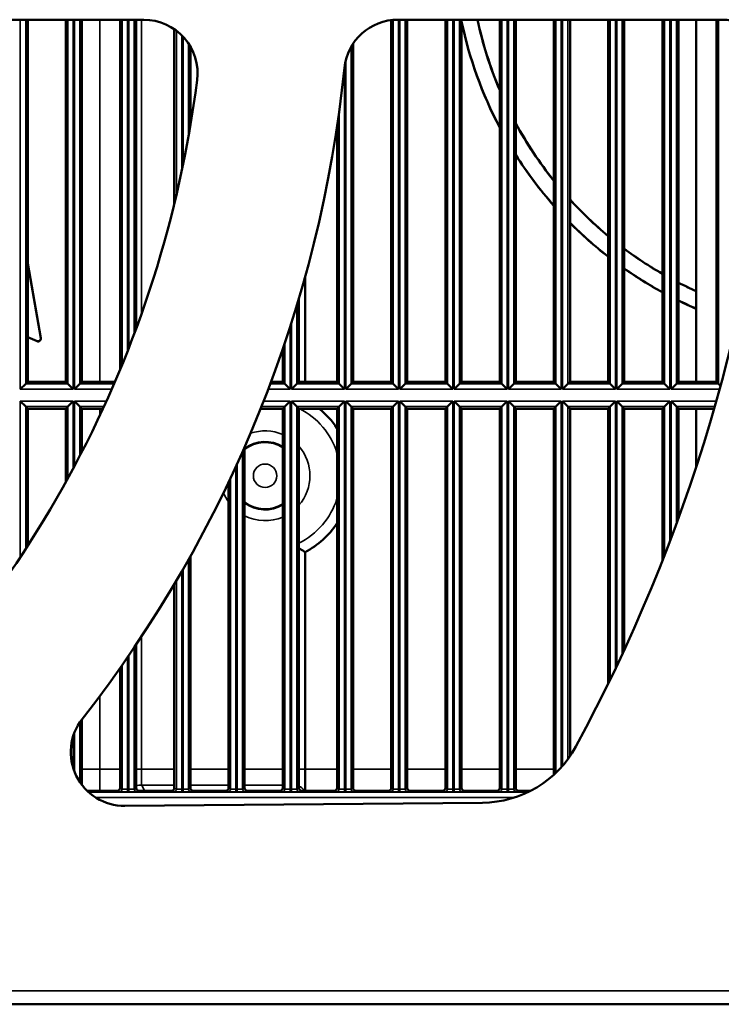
# Model space of a CAD drawing. Header units: inches. Extents: x 0 to 234, y 0 to 165.
# Tile 27 of 85: x 70.38 to 75.52, y 64.67 to 71.9. Entities that reach past the tile are written whole.
import ezdxf

# ---------------------------------------------------------------- set-up
doc = ezdxf.new("R2010")
doc.units = ezdxf.units.IN
doc.header["$LTSCALE"] = 10
doc.header["$MEASUREMENT"] = 0
doc.layers.add('Visible (ANSI)', color=7, linetype='Continuous', lineweight=50)
doc.layers.add('Visible Narrow (ANSI)', color=7, linetype='Continuous', lineweight=35)

msp = doc.modelspace()

# ---------------------------------------------------------------- linework, layer by layer
at = {"layer": 'Visible (ANSI)'}
for p, q in [((68.901, 71.8959), (71.2904, 71.8959)), ((70.439, 69.2385), (70.439, 71.8959)), ((70.7185, 71.8959), (70.7185, 69.2385)), ((70.8366, 69.2385), (70.8366, 71.8959)), ((71.1161, 71.8959), (71.1161, 69.3287)), ((71.2342, 69.6295), (71.2342, 71.8959)), ((73.1043, 71.8929), (73.1043, 69.2385)), ((73.1527, 71.8959), (75.5248, 71.8959)), ((73.2224, 69.2385), (73.2224, 71.8959)), ((73.5019, 71.8959), (73.5019, 69.2385)), ((73.6201, 69.2385), (73.6201, 71.8959)), ((73.8996, 71.8959), (73.8996, 69.2385)), ((74.0177, 69.2385), (74.0177, 71.8959)), ((74.2972, 71.8959), (74.2972, 69.2385)), ((74.4153, 69.2385), (74.4153, 71.8959)), ((74.6948, 71.8959), (74.6948, 69.2385)), ((74.813, 69.2385), (74.813, 71.8959)), ((75.0925, 71.8959), (75.0925, 69.2385)), ((75.2106, 69.2385), (75.2106, 71.8959)), ((75.3406, 71.8959), (75.3406, 69.2385)), ((75.4901, 71.8959), (75.4901, 69.2385)), ((71.5137, 71.8264), (71.5137, 70.5447)), ((71.6319, 71.12), (71.6319, 71.6981)), ((72.8248, 69.2385), (72.8248, 71.7201)), ((72.7067, 71.1103), (72.7067, 69.2385)), ((70.439, 70.1072), (70.5343, 69.5584)), ((70.439, 70.1051), (70.5338, 69.559)), ((72.4733, 69.2385), (72.4733, 70.011)), ((72.4272, 69.2385), (72.4272, 69.8498)), ((70.5068, 69.5375), (70.439, 69.5661)), ((70.5072, 69.5369), (70.439, 69.5657)), ((72.309, 69.4793), (72.309, 69.2385)), ((70.4238, 69.2233), (70.3845, 69.1839)), ((70.4238, 69.2233), (70.439, 69.2385)), ((70.7185, 69.2385), (70.439, 69.2385)), ((70.7185, 69.2385), (70.7336, 69.2233)), ((70.773, 69.1839), (70.7336, 69.2233)), ((70.8214, 69.2233), (70.7821, 69.1839)), ((70.8214, 69.2233), (70.8366, 69.2385)), ((71.078, 69.2385), (70.8366, 69.2385)), ((72.309, 69.2385), (72.2229, 69.2385)), ((72.309, 69.2385), (72.3242, 69.2233)), ((72.3635, 69.1839), (72.3242, 69.2233)), ((72.412, 69.2233), (72.3726, 69.1839)), ((72.412, 69.2233), (72.4272, 69.2385)), ((72.7067, 69.2385), (72.4272, 69.2385)), ((72.7067, 69.2385), (72.7218, 69.2233)), ((72.7612, 69.1839), (72.7218, 69.2233)), ((72.8096, 69.2233), (72.7703, 69.1839)), ((72.8096, 69.2233), (72.8248, 69.2385)), ((73.1043, 69.2385), (72.8248, 69.2385)), ((73.1043, 69.2385), (73.1195, 69.2233)), ((73.1588, 69.1839), (73.1195, 69.2233)), ((73.2073, 69.2233), (73.1679, 69.1839)), ((73.2073, 69.2233), (73.2224, 69.2385)), ((73.5019, 69.2385), (73.2224, 69.2385)), ((73.5019, 69.2385), (73.5171, 69.2233)), ((73.5564, 69.1839), (73.5171, 69.2233)), ((73.6049, 69.2233), (73.5656, 69.1839)), ((73.6049, 69.2233), (73.6201, 69.2385)), ((73.8996, 69.2385), (73.6201, 69.2385)), ((73.8996, 69.2385), (73.9147, 69.2233)), ((73.9541, 69.1839), (73.9147, 69.2233)), ((74.0025, 69.2233), (73.9632, 69.1839)), ((74.0025, 69.2233), (74.0177, 69.2385)), ((74.2972, 69.2385), (74.0177, 69.2385)), ((74.2972, 69.2385), (74.3124, 69.2233)), ((74.3517, 69.1839), (74.3124, 69.2233)), ((74.4002, 69.2233), (74.3608, 69.1839)), ((74.4002, 69.2233), (74.4153, 69.2385)), ((74.6948, 69.2385), (74.4153, 69.2385)), ((74.6948, 69.2385), (74.71, 69.2233)), ((74.7494, 69.1839), (74.71, 69.2233)), ((74.7978, 69.2233), (74.7585, 69.1839)), ((74.7978, 69.2233), (74.813, 69.2385)), ((75.0925, 69.2385), (74.813, 69.2385)), ((75.0925, 69.2385), (75.1077, 69.2233)), ((75.147, 69.1839), (75.1077, 69.2233)), ((75.1955, 69.2233), (75.1561, 69.1839)), ((75.1955, 69.2233), (75.2106, 69.2385)), ((75.4901, 69.2385), (75.2106, 69.2385)), ((75.4901, 69.2385), (75.5053, 69.2233)), ((75.5193, 69.2093), (75.5053, 69.2233)), ((70.3845, 69.0961), (70.4238, 69.0568)), ((70.7336, 69.0568), (70.773, 69.0961)), ((70.7821, 69.0961), (70.8214, 69.0568)), ((72.3242, 69.0568), (72.3635, 69.0961)), ((72.3726, 69.0961), (72.412, 69.0568)), ((72.7218, 69.0568), (72.7612, 69.0961)), ((72.7703, 69.0961), (72.8096, 69.0568)), ((73.1195, 69.0568), (73.1588, 69.0961)), ((73.1679, 69.0961), (73.2073, 69.0568)), ((73.5171, 69.0568), (73.5564, 69.0961)), ((73.5656, 69.0961), (73.6049, 69.0568)), ((73.9147, 69.0568), (73.9541, 69.0961)), ((73.9632, 69.0961), (74.0025, 69.0568)), ((74.3124, 69.0568), (74.3517, 69.0961)), ((74.3608, 69.0961), (74.4002, 69.0568)), ((74.71, 69.0568), (74.7494, 69.0961)), ((74.7585, 69.0961), (74.7978, 69.0568)), ((75.1077, 69.0568), (75.147, 69.0961)), ((75.1561, 69.0961), (75.1955, 69.0568)), ((70.439, 69.0416), (70.4238, 69.0568)), ((70.439, 69.0416), (70.7185, 69.0416)), ((70.439, 68.0364), (70.439, 69.0416)), ((70.7336, 69.0568), (70.7185, 69.0416)), ((70.7185, 69.0416), (70.7185, 68.5045)), ((70.8366, 69.0416), (70.8214, 69.0568)), ((70.8366, 69.0416), (70.9903, 69.0416)), ((70.8366, 68.7261), (70.8366, 69.0416)), ((72.1469, 69.0416), (72.309, 69.0416)), ((72.3242, 69.0568), (72.309, 69.0416)), ((72.309, 69.0416), (72.309, 66.2584)), ((72.4272, 69.0416), (72.412, 69.0568)), ((72.4272, 69.0416), (72.7067, 69.0416)), ((72.4272, 66.2584), (72.4272, 69.0416)), ((72.7218, 69.0568), (72.7067, 69.0416)), ((72.7067, 69.0416), (72.7067, 66.2584)), ((72.8248, 69.0416), (72.8096, 69.0568)), ((72.8248, 69.0416), (73.1043, 69.0416)), ((72.8248, 66.2584), (72.8248, 69.0416)), ((73.1195, 69.0568), (73.1043, 69.0416)), ((73.1043, 69.0416), (73.1043, 66.2584)), ((73.2224, 69.0416), (73.2073, 69.0568)), ((73.2224, 69.0416), (73.5019, 69.0416)), ((73.2224, 66.2584), (73.2224, 69.0416)), ((73.5171, 69.0568), (73.5019, 69.0416)), ((73.5019, 69.0416), (73.5019, 66.2584)), ((73.6201, 69.0416), (73.6049, 69.0568)), ((73.6201, 69.0416), (73.8996, 69.0416)), ((73.6201, 66.2584), (73.6201, 69.0416)), ((73.9147, 69.0568), (73.8996, 69.0416)), ((73.8996, 69.0416), (73.8996, 66.2584)), ((74.0177, 69.0416), (74.0025, 69.0568)), ((74.0177, 69.0416), (74.2972, 69.0416)), ((74.0177, 66.2584), (74.0177, 69.0416)), ((74.3124, 69.0568), (74.2972, 69.0416)), ((74.2972, 69.0416), (74.2972, 66.3571)), ((74.4153, 69.0416), (74.4002, 69.0568)), ((74.4153, 69.0416), (74.6948, 69.0416)), ((74.4153, 66.4931), (74.4153, 69.0416)), ((74.71, 69.0568), (74.6948, 69.0416)), ((74.6948, 69.0416), (74.6948, 67.0229)), ((74.813, 69.0416), (74.7978, 69.0568)), ((74.813, 69.0416), (75.0925, 69.0416)), ((74.813, 67.2715), (74.813, 69.0416)), ((75.1077, 69.0568), (75.0925, 69.0416)), ((75.0925, 69.0416), (75.0925, 67.9254)), ((75.2106, 69.0416), (75.1955, 69.0568)), ((75.2106, 69.0416), (75.4723, 69.0416)), ((75.2106, 68.2374), (75.2106, 69.0416)), ((75.3406, 69.0416), (75.3406, 68.6138)), ((72.0295, 66.2584), (72.0295, 68.761)), ((71.9114, 68.5019), (71.9114, 66.2584)), ((72.4733, 66.3977), (72.4733, 67.9895)), ((71.6319, 66.2584), (71.6319, 67.9598)), ((71.5137, 67.7543), (71.5137, 66.2584)), ((71.2342, 66.2584), (71.2342, 67.311)), ((71.1161, 67.1391), (71.1161, 66.2584)), ((70.8366, 66.2806), (70.8366, 66.7625)), ((71.0964, 66.2388), (70.8741, 66.2388)), ((71.4941, 66.2388), (71.2539, 66.2388)), ((71.8917, 66.2388), (71.6516, 66.2388)), ((72.2893, 66.2388), (72.0492, 66.2388)), ((72.687, 66.2388), (72.4468, 66.2388)), ((73.0846, 66.2388), (72.8445, 66.2388)), ((73.4822, 66.2388), (73.2421, 66.2388)), ((73.8799, 66.2388), (73.6398, 66.2388)), ((74.1276, 66.2388), (74.0374, 66.2388)), ((73.7726, 66.1507), (71.1514, 66.1279)), ((43.9902, 64.6715), (83.0454, 64.6715))]:
    msp.add_line(p, q, dxfattribs=at)
for centre, radius, start, end in [((71.2904, 71.5022), 0.3937, 352.78297, 90), ((73.1527, 71.5022), 0.3937, 90, 174.16719), ((76.5099, 72.4865), 2.9521, 191.78432, 207.84123), ((76.5099, 72.4865), 2.8353, 192.02174, 202.97854), ((76.5099, 72.4865), 2.8346, 192.0247, 202.94576), ((75.5248, 71.5022), 0.3937, 355.31375, 90), ((76.5099, 72.4865), 2.9528, 191.84807, 207.86646), ((63.5178, 72.4865), 9.2913, 321.98336, 354.16719), ((63.5178, 72.4865), 8.2283, 311.24316, 352.78297), ((63.5178, 72.4865), 12.4409, 331.5684, 355.31375), ((76.5099, 72.4865), 2.8346, 208.45439, 218.68477), ((76.5099, 72.4865), 2.8353, 208.48001, 218.70211), ((76.5099, 72.4865), 2.9521, 212.41097, 221.44883), ((76.5099, 72.4865), 2.9528, 212.43197, 221.46393), ((76.5099, 72.4865), 2.8346, 222.3606, 230.18441), ((76.5099, 72.4865), 2.8353, 222.37582, 230.19598), ((76.5099, 72.4865), 2.9521, 224.80353, 232.05904), ((76.5099, 72.4865), 2.9528, 224.81696, 232.06944), ((76.5099, 72.4865), 2.8346, 233.22736, 239.99729), ((76.5099, 72.4865), 2.8353, 233.23774, 240.00531), ((76.5099, 72.4865), 2.9521, 234.91232, 241.30473), ((76.5099, 72.4865), 2.9528, 234.92169, 241.31203), ((76.5099, 72.4865), 2.8346, 242.71845, 245.63802), ((76.5099, 72.4865), 2.8353, 242.72561, 245.64431), ((76.5099, 72.4865), 2.9521, 243.88775, 246.66589), ((76.5099, 72.4865), 2.9528, 243.89428, 246.67164), ((72.1792, 68.5495), 0.6325, 33.50118, 51.07916), ((72.1792, 68.5495), 0.6325, 297.70638, 326.49882), ((71.148, 66.5216), 0.3937, 141.98336, 270.5), ((73.7658, 66.9381), 0.7874, 270.5, 331.5684)]:
    msp.add_arc(centre, radius, start, end, dxfattribs=at)
for centre, major_axis, ratio, start_param, end_param in [((70.5144, 69.5556), (0.0123, -0.0154), 0.999834, 5.212205, 7.354166), ((70.5149, 69.555), (0.0123, -0.0154), 0.999834, 5.212205, 7.354166), ((72.475, 66.3977), (0, 0.1969), 0.008727, 1.570796, 2.510285), ((71.0964, 66.2585), (0.0176, -0.0088), 0.999239, 5.176219, 6.746407), ((71.2539, 66.2585), (-0.0176, -0.0088), 0.999239, 5.819964, 7.390151), ((71.494, 66.2585), (0.0176, -0.0088), 0.999239, 5.176219, 6.746407), ((71.6516, 66.2585), (-0.0176, -0.0088), 0.999239, 5.819964, 7.390151), ((71.8917, 66.2585), (0.0176, -0.0088), 0.999239, 5.176219, 6.746407), ((72.0492, 66.2585), (-0.0176, -0.0088), 0.999239, 5.819964, 7.390151), ((72.2893, 66.2585), (0.0176, -0.0088), 0.999239, 5.176219, 6.746407), ((72.4469, 66.2585), (-0.0176, -0.0088), 0.999239, 5.819964, 7.390151), ((72.687, 66.2585), (0.0176, -0.0088), 0.999239, 5.176219, 6.746407), ((72.8445, 66.2585), (-0.0176, -0.0088), 0.999239, 5.819964, 7.390151), ((73.0846, 66.2585), (0.0176, -0.0088), 0.999239, 5.176219, 6.746407), ((73.2421, 66.2585), (-0.0176, -0.0088), 0.999239, 5.819964, 7.390151), ((73.4822, 66.2585), (0.0176, -0.0088), 0.999239, 5.176219, 6.746407), ((73.6398, 66.2585), (-0.0176, -0.0088), 0.999239, 5.819964, 7.390151), ((73.8799, 66.2585), (0.0176, -0.0088), 0.999239, 5.176219, 6.746407), ((74.0374, 66.2585), (-0.0176, -0.0088), 0.999239, 5.819964, 7.390151)]:
    msp.add_ellipse(centre, major_axis=major_axis, ratio=ratio, start_param=start_param, end_param=end_param, dxfattribs=at)
msp.add_open_spline([(72.4272, 68.0181), (72.4292, 68.0168), (72.4313, 68.0155), (72.4417, 68.0089), (72.4494, 68.0041), (72.4614, 67.9967), (72.4659, 67.9939), (72.4718, 67.9904), (72.4733, 67.9895), (72.4733, 67.9895)], degree=3, knots=[-0.5893317, -0.5893317, -0.5893317, -0.5893317, -0.5691817, -0.5691817, -0.4851619, -0.4851619, -0.4125614, -0.4125614, -0.3447685, -0.3447685, -0.3447685, -0.3447685], dxfattribs=at)
at = {"layer": 'Visible Narrow (ANSI)'}
for p, q in [((70.3845, 71.8959), (70.3845, 69.1839)), ((70.4238, 69.2233), (70.4238, 71.8959)), ((70.7336, 71.8959), (70.7336, 69.2233)), ((70.773, 69.1839), (70.773, 71.8959)), ((70.7821, 71.8959), (70.7821, 69.1839)), ((70.8214, 69.2233), (70.8214, 71.8959)), ((70.9676, 71.8959), (70.9676, 69.2385)), ((71.1313, 71.8959), (71.1313, 69.3655)), ((71.1706, 69.4632), (71.1706, 71.8959)), ((71.1797, 71.8959), (71.1797, 69.4864)), ((71.2191, 69.5889), (71.2191, 71.8959)), ((71.2726, 69.7353), (71.2726, 71.8959)), ((73.1195, 71.8945), (73.1195, 69.2233)), ((73.1588, 69.1839), (73.1588, 71.8959)), ((73.1679, 71.8959), (73.1679, 69.1839)), ((73.2073, 69.2233), (73.2073, 71.8959)), ((73.5171, 71.8959), (73.5171, 69.2233)), ((73.5564, 69.1839), (73.5564, 71.8959)), ((73.5656, 71.8959), (73.5656, 69.1839)), ((73.6049, 69.2233), (73.6049, 71.8959)), ((73.9147, 71.8959), (73.9147, 69.2233)), ((73.9541, 69.1839), (73.9541, 71.8959)), ((73.9632, 71.8959), (73.9632, 69.1839)), ((74.0025, 69.2233), (74.0025, 71.8959)), ((74.3124, 71.8959), (74.3124, 69.2233)), ((74.3517, 69.1839), (74.3517, 71.8959)), ((74.3608, 71.8959), (74.3608, 69.1839)), ((74.4002, 69.2233), (74.4002, 71.8959)), ((74.71, 71.8959), (74.71, 69.2233)), ((74.7494, 69.1839), (74.7494, 71.8959)), ((74.7585, 71.8959), (74.7585, 69.1839)), ((74.7978, 69.2233), (74.7978, 71.8959)), ((75.1077, 71.8959), (75.1077, 69.2233)), ((75.147, 69.1839), (75.147, 71.8959)), ((75.1561, 71.8959), (75.1561, 69.1839)), ((75.1955, 69.2233), (75.1955, 71.8959)), ((75.5053, 71.8959), (75.5053, 69.2233)), ((71.5289, 71.8154), (71.5289, 70.6083)), ((71.5683, 70.7848), (71.5683, 71.7811)), ((71.5774, 71.7717), (71.5774, 70.8285)), ((71.6167, 71.0328), (71.6167, 71.7225)), ((72.8096, 69.2233), (72.8096, 71.6954)), ((72.7703, 71.5958), (72.7703, 69.1839)), ((72.7612, 69.1839), (72.7612, 71.5436)), ((72.7218, 71.2157), (72.7218, 69.2233)), ((72.412, 69.2233), (72.412, 69.799)), ((72.3635, 69.1839), (72.3635, 69.6436)), ((72.3726, 69.6721), (72.3726, 69.1839)), ((70.5068, 69.5375), (70.5072, 69.5369)), ((70.5343, 69.5584), (70.5338, 69.559)), ((72.3242, 69.524), (72.3242, 69.2233)), ((70.7336, 69.2233), (70.4238, 69.2233)), ((71.0714, 69.2233), (70.8214, 69.2233)), ((72.3242, 69.2233), (72.2173, 69.2233)), ((72.7218, 69.2233), (72.412, 69.2233)), ((73.1195, 69.2233), (72.8096, 69.2233)), ((73.5171, 69.2233), (73.2073, 69.2233)), ((73.9147, 69.2233), (73.6049, 69.2233)), ((74.3124, 69.2233), (74.0025, 69.2233)), ((74.71, 69.2233), (74.4002, 69.2233)), ((75.1077, 69.2233), (74.7978, 69.2233)), ((75.5053, 69.2233), (75.1955, 69.2233)), ((70.3845, 69.1839), (70.773, 69.1839)), ((70.7821, 69.1839), (71.0543, 69.1839)), ((72.2024, 69.1839), (72.3635, 69.1839)), ((72.3726, 69.1839), (72.7612, 69.1839)), ((72.7703, 69.1839), (73.1588, 69.1839)), ((73.1679, 69.1839), (73.5564, 69.1839)), ((73.5656, 69.1839), (73.9541, 69.1839)), ((73.9632, 69.1839), (74.3517, 69.1839)), ((74.3608, 69.1839), (74.7494, 69.1839)), ((74.7585, 69.1839), (75.147, 69.1839)), ((75.1561, 69.1839), (75.5124, 69.1839)), ((70.773, 69.0961), (70.3845, 69.0961)), ((70.3845, 69.0961), (70.3845, 67.9528)), ((70.773, 68.6047), (70.773, 69.0961)), ((71.0152, 69.0961), (70.7821, 69.0961)), ((70.7821, 69.0961), (70.7821, 68.6218)), ((72.3635, 69.0961), (72.1685, 69.0961)), ((72.3635, 66.2499), (72.3635, 69.0961)), ((72.7612, 69.0961), (72.3726, 69.0961)), ((72.3726, 69.0961), (72.3726, 66.2499)), ((72.7612, 66.2499), (72.7612, 69.0961)), ((73.1588, 69.0961), (72.7703, 69.0961)), ((72.7703, 69.0961), (72.7703, 66.2499)), ((73.1588, 66.2499), (73.1588, 69.0961)), ((73.5564, 69.0961), (73.1679, 69.0961)), ((73.1679, 69.0961), (73.1679, 66.2499)), ((73.5564, 66.2499), (73.5564, 69.0961)), ((73.9541, 69.0961), (73.5656, 69.0961)), ((73.5656, 69.0961), (73.5656, 66.2499)), ((73.9541, 66.2499), (73.9541, 69.0961)), ((74.3517, 69.0961), (73.9632, 69.0961)), ((73.9632, 69.0961), (73.9632, 66.2499)), ((74.3517, 66.4121), (74.3517, 69.0961)), ((74.7494, 69.0961), (74.3608, 69.0961)), ((74.3608, 69.0961), (74.3608, 66.4225)), ((74.7494, 67.1359), (74.7494, 69.0961)), ((75.147, 69.0961), (74.7585, 69.0961)), ((74.7585, 69.0961), (74.7585, 67.155)), ((75.147, 68.0662), (75.147, 69.0961)), ((75.4879, 69.0961), (75.1561, 69.0961)), ((75.1561, 69.0961), (75.1561, 68.0903)), ((70.4238, 69.0568), (70.7336, 69.0568)), ((70.4238, 68.0129), (70.4238, 69.0568)), ((70.7336, 69.0568), (70.7336, 68.5321)), ((70.8214, 69.0568), (70.9973, 69.0568)), ((70.8214, 68.6967), (70.8214, 69.0568)), ((70.9676, 69.0416), (70.9676, 68.9928)), ((72.153, 69.0568), (72.3242, 69.0568)), ((72.3242, 69.0568), (72.3242, 66.2509)), ((72.412, 69.0568), (72.7218, 69.0568)), ((72.412, 66.2509), (72.412, 69.0568)), ((72.7218, 69.0568), (72.7218, 66.2509)), ((72.8096, 69.0568), (73.1195, 69.0568)), ((72.8096, 66.2509), (72.8096, 69.0568)), ((73.1195, 69.0568), (73.1195, 66.2509)), ((73.2073, 69.0568), (73.5171, 69.0568)), ((73.2073, 66.2509), (73.2073, 69.0568)), ((73.5171, 69.0568), (73.5171, 66.2509)), ((73.6049, 69.0568), (73.9147, 69.0568)), ((73.6049, 66.2509), (73.6049, 69.0568)), ((73.9147, 69.0568), (73.9147, 66.2509)), ((74.0025, 69.0568), (74.3124, 69.0568)), ((74.0025, 66.2509), (74.0025, 69.0568)), ((74.3124, 69.0568), (74.3124, 66.3714)), ((74.4002, 69.0568), (74.71, 69.0568)), ((74.4002, 66.4717), (74.4002, 69.0568)), ((74.71, 69.0568), (74.71, 67.054)), ((74.7978, 69.0568), (75.1077, 69.0568)), ((74.7978, 67.2388), (74.7978, 69.0568)), ((75.1077, 69.0568), (75.1077, 67.9641)), ((75.1955, 69.0568), (75.4766, 69.0568)), ((75.1955, 68.1959), (75.1955, 69.0568)), ((72.0144, 66.2509), (72.0144, 68.7265)), ((71.975, 68.6388), (71.975, 66.2499)), ((71.9659, 66.2499), (71.9659, 68.6189)), ((71.9266, 68.534), (71.9266, 66.2509)), ((71.6167, 66.2509), (71.6167, 67.9327)), ((71.5683, 66.2499), (71.5683, 67.8476)), ((71.5774, 67.8635), (71.5774, 66.2499)), ((71.5289, 67.78), (71.5289, 66.2509)), ((71.2726, 66.3977), (71.2726, 67.3686)), ((71.2191, 66.2509), (71.2191, 67.2885)), ((71.1706, 66.2499), (71.1706, 67.2174)), ((71.1797, 67.2307), (71.1797, 66.2499)), ((71.1313, 67.1607), (71.1313, 66.2509)), ((70.9676, 66.9341), (70.9676, 66.3977)), ((70.8214, 66.3016), (70.8214, 66.7415)), ((70.773, 66.4016), (70.773, 66.6415)), ((70.7821, 66.6669), (70.7821, 66.3762)), ((70.9676, 66.3977), (70.8366, 66.3977)), ((71.1161, 66.3977), (70.9676, 66.3977)), ((71.2342, 66.3977), (71.2726, 66.3977)), ((71.5137, 66.3977), (71.2726, 66.3977)), ((71.9114, 66.3977), (71.6319, 66.3977)), ((72.309, 66.3977), (72.0295, 66.3977)), ((72.4272, 66.3977), (72.4733, 66.3977)), ((72.7067, 66.3977), (72.4733, 66.3977)), ((73.1043, 66.3977), (72.8248, 66.3977)), ((73.5019, 66.3977), (73.2224, 66.3977)), ((73.8996, 66.3977), (73.6201, 66.3977)), ((74.2972, 66.3977), (74.0177, 66.3977)), ((71.1313, 66.2509), (71.1161, 66.2584)), ((71.1706, 66.2499), (71.1706, 66.2302)), ((71.1797, 66.2499), (71.1706, 66.2499)), ((71.1797, 66.2499), (71.1797, 66.2302)), ((71.2342, 66.2584), (71.2191, 66.2509)), ((71.5137, 66.2796), (71.2743, 66.2796)), ((71.2947, 66.2388), (71.2743, 66.2796)), ((71.5289, 66.2509), (71.5137, 66.2584)), ((71.5683, 66.2499), (71.5683, 66.2302)), ((71.5774, 66.2499), (71.5683, 66.2499)), ((71.5774, 66.2499), (71.5774, 66.2302)), ((71.6319, 66.2584), (71.6167, 66.2509)), ((71.9114, 66.2796), (71.6319, 66.2796)), ((71.9266, 66.2509), (71.9114, 66.2584)), ((71.9659, 66.2499), (71.9659, 66.2302)), ((71.975, 66.2499), (71.9659, 66.2499)), ((71.975, 66.2499), (71.975, 66.2302)), ((72.0295, 66.2584), (72.0144, 66.2509)), ((72.309, 66.2796), (72.0295, 66.2796)), ((72.3242, 66.2509), (72.309, 66.2584)), ((72.3635, 66.2499), (72.3635, 66.2302)), ((72.3726, 66.2499), (72.3635, 66.2499)), ((72.3726, 66.2499), (72.3726, 66.2302)), ((72.4272, 66.2584), (72.412, 66.2509)), ((72.7218, 66.2509), (72.7067, 66.2584)), ((72.7612, 66.2499), (72.7612, 66.2302)), ((72.7703, 66.2499), (72.7612, 66.2499)), ((72.7703, 66.2499), (72.7703, 66.2302)), ((72.8248, 66.2584), (72.8096, 66.2509)), ((73.1195, 66.2509), (73.1043, 66.2584)), ((73.1588, 66.2499), (73.1588, 66.2302)), ((73.1679, 66.2499), (73.1588, 66.2499)), ((73.1679, 66.2499), (73.1679, 66.2302)), ((73.2224, 66.2584), (73.2073, 66.2509)), ((73.5171, 66.2509), (73.5019, 66.2584)), ((73.5564, 66.2499), (73.5564, 66.2302)), ((73.5656, 66.2499), (73.5564, 66.2499)), ((73.5656, 66.2499), (73.5656, 66.2302)), ((73.6201, 66.2584), (73.6049, 66.2509)), ((73.9147, 66.2509), (73.8996, 66.2584)), ((73.9541, 66.2499), (73.9541, 66.2302)), ((73.9632, 66.2499), (73.9541, 66.2499)), ((73.9632, 66.2499), (73.9632, 66.2302)), ((74.0177, 66.2584), (74.0025, 66.2509)), ((74.1069, 66.2284), (70.8851, 66.2284)), ((70.9371, 66.1891), (74.0085, 66.1891)), ((71.0964, 66.2388), (71.1116, 66.2312)), ((71.1706, 66.2302), (71.1797, 66.2302)), ((71.2387, 66.2312), (71.2539, 66.2388)), ((71.4941, 66.2388), (71.5092, 66.2312)), ((71.5683, 66.2302), (71.5774, 66.2302)), ((71.6364, 66.2312), (71.6516, 66.2388)), ((71.8917, 66.2388), (71.9069, 66.2312)), ((71.9659, 66.2302), (71.975, 66.2302)), ((72.034, 66.2312), (72.0492, 66.2388)), ((72.2893, 66.2388), (72.3045, 66.2312)), ((72.3635, 66.2302), (72.3726, 66.2302)), ((72.4317, 66.2312), (72.4468, 66.2388)), ((72.687, 66.2388), (72.7022, 66.2312)), ((72.7612, 66.2302), (72.7703, 66.2302)), ((72.8293, 66.2312), (72.8445, 66.2388)), ((73.0846, 66.2388), (73.0998, 66.2312)), ((73.1588, 66.2302), (73.1679, 66.2302)), ((73.2269, 66.2312), (73.2421, 66.2388)), ((73.4822, 66.2388), (73.4974, 66.2312)), ((73.5564, 66.2302), (73.5656, 66.2302)), ((73.6246, 66.2312), (73.6398, 66.2388)), ((73.8799, 66.2388), (73.8951, 66.2312)), ((73.9541, 66.2302), (73.9632, 66.2302)), ((74.0222, 66.2312), (74.0374, 66.2388)), ((83.0454, 64.7699), (43.9902, 64.7699))]:
    msp.add_line(p, q, dxfattribs=at)
msp.add_circle((72.1792, 68.5495), 0.086, dxfattribs=at)
for radius, start, end in [(0.5538, 17.74165, 62.70259), (0.3293, 66.78467, 108.88496), (0.2506, 58.7991, 126.68427), (0.2435, 57.78439, 127.93591), (0.3293, 318.84708, 41.15292), (0.2506, 351.70266, 8.29734), (0.3293, 202.22713, 215.57585), (0.2435, 232.06409, 302.21561), (0.2506, 233.31573, 301.2009), (0.5538, 296.5984, 342.25835), (0.3293, 242.96222, 293.21533)]:
    msp.add_arc((72.1792, 68.5495), radius, start, end, dxfattribs=at)
for centre, major_axis, ratio, start_param, end_param in [((70.9693, 66.3977), (0, -0.3543), 0.004848, 4.712389, 5.177448), ((71.1116, 66.2509), (-0.0088, -0.0176), 0.999239, 0.46383, 2.034018), ((71.1706, 66.2509), (-0.0394, 0), 0.026183, 0.034907, 1.570796), ((71.1797, 66.2509), (-0.0394, 0), 0.026183, 1.570796, 3.106686), ((71.2387, 66.2509), (0.0088, -0.0176), 0.999239, 4.249168, 5.819355), ((71.2743, 66.1222), (0.1535, 0.0353), 0.999613, 1.344871, 1.601731), ((71.2743, 66.1221), (0.1409, 0.0704), 0.99981, 1.107255, 1.36425), ((71.3078, 66.3352), (-0.0335, -0.0556), 0.033008, 6.263557, 6.277626), ((71.5092, 66.2509), (-0.0088, -0.0176), 0.999239, 0.46383, 2.034018), ((71.5683, 66.2509), (-0.0394, 0), 0.026183, 0.034907, 1.570796), ((71.5774, 66.2509), (-0.0394, 0), 0.026183, 1.570796, 3.106686), ((71.6364, 66.2509), (0.0088, -0.0176), 0.999239, 4.249168, 5.819355), ((71.9069, 66.2509), (-0.0088, -0.0176), 0.999239, 0.46383, 2.034018), ((71.9659, 66.2509), (-0.0394, 0), 0.026183, 0.034907, 1.570796), ((71.975, 66.2509), (-0.0394, 0), 0.026183, 1.570796, 3.106686), ((72.034, 66.2509), (0.0088, -0.0176), 0.999239, 4.249168, 5.819355), ((72.3045, 66.2509), (-0.0088, -0.0176), 0.999239, 0.46383, 2.034018), ((72.3635, 66.2509), (-0.0394, 0), 0.026183, 0.034907, 1.570796), ((72.3726, 66.2509), (-0.0394, 0), 0.026183, 1.570796, 3.106686), ((72.4317, 66.2509), (0.0088, -0.0176), 0.999239, 4.249168, 5.819355), ((72.3962, 66.2009), (0.0704, 0.0352), 0.99981, 0.038731, 0.703772), ((72.7022, 66.2509), (-0.0088, -0.0176), 0.999239, 0.46383, 2.034018), ((72.7612, 66.2509), (-0.0394, 0), 0.026183, 0.034907, 1.570796), ((72.7703, 66.2509), (-0.0394, 0), 0.026183, 1.570796, 3.106686), ((72.8293, 66.2509), (0.0088, -0.0176), 0.999239, 4.249168, 5.819355), ((73.0998, 66.2509), (-0.0088, -0.0176), 0.999239, 0.46383, 2.034018), ((73.1588, 66.2509), (-0.0394, 0), 0.026183, 0.034907, 1.570796), ((73.1679, 66.2509), (-0.0394, 0), 0.026183, 1.570796, 3.106686), ((73.2269, 66.2509), (0.0088, -0.0176), 0.999239, 4.249168, 5.819355), ((73.4974, 66.2509), (-0.0088, -0.0176), 0.999239, 0.46383, 2.034018), ((73.5564, 66.2509), (-0.0394, 0), 0.026183, 0.034907, 1.570796), ((73.5656, 66.2509), (-0.0394, 0), 0.026183, 1.570796, 3.106686), ((73.6246, 66.2509), (0.0088, -0.0176), 0.999239, 4.249168, 5.819355), ((73.8951, 66.2509), (-0.0088, -0.0176), 0.999239, 0.46383, 2.034018), ((73.9541, 66.2509), (-0.0394, 0), 0.026183, 0.034907, 1.570796), ((73.9632, 66.2509), (-0.0394, 0), 0.026183, 1.570796, 3.106686), ((74.0222, 66.2509), (0.0088, -0.0176), 0.999239, 4.249168, 5.819355), ((71.1706, 66.2312), (0.0591, 0), 0.017455, 3.176499, 4.712389), ((71.1797, 66.2312), (0.0591, 0), 0.017455, 4.712389, 6.248279), ((71.5683, 66.2312), (0.0591, 0), 0.017455, 3.176499, 4.712389), ((71.5774, 66.2312), (0.0591, 0), 0.017455, 4.712389, 6.248279), ((71.9659, 66.2312), (0.0591, 0), 0.017455, 3.176499, 4.712389), ((71.975, 66.2312), (0.0591, 0), 0.017455, 4.712389, 6.248279), ((72.3635, 66.2312), (0.0591, 0), 0.017455, 3.176499, 4.712389), ((72.3726, 66.2312), (0.0591, 0), 0.017455, 4.712389, 6.248279), ((72.7612, 66.2312), (0.0591, 0), 0.017455, 3.176499, 4.712389), ((72.7703, 66.2312), (0.0591, 0), 0.017455, 4.712389, 6.248279), ((73.1588, 66.2312), (0.0591, 0), 0.017455, 3.176499, 4.712389), ((73.1679, 66.2312), (0.0591, 0), 0.017455, 4.712389, 6.248279), ((73.5564, 66.2312), (0.0591, 0), 0.017455, 3.176499, 4.712389), ((73.5656, 66.2312), (0.0591, 0), 0.017455, 4.712389, 6.248279), ((73.9541, 66.2312), (0.0591, 0), 0.017455, 3.176499, 4.712389), ((73.9632, 66.2312), (0.0591, 0), 0.017455, 4.712389, 6.248279)]:
    msp.add_ellipse(centre, major_axis=major_axis, ratio=ratio, start_param=start_param, end_param=end_param, dxfattribs=at)
msp.add_open_spline([(71.2743, 66.2796), (71.2739, 66.2803), (71.2732, 66.2965), (71.2727, 66.3457), (71.2726, 66.3804), (71.2726, 66.3977)], degree=3, knots=[0, 0, 0, 0, 0.460241, 0.767069, 1.073896, 1.073896, 1.073896, 1.073896], dxfattribs=at)

doc.saveas('drawing.dxf')
